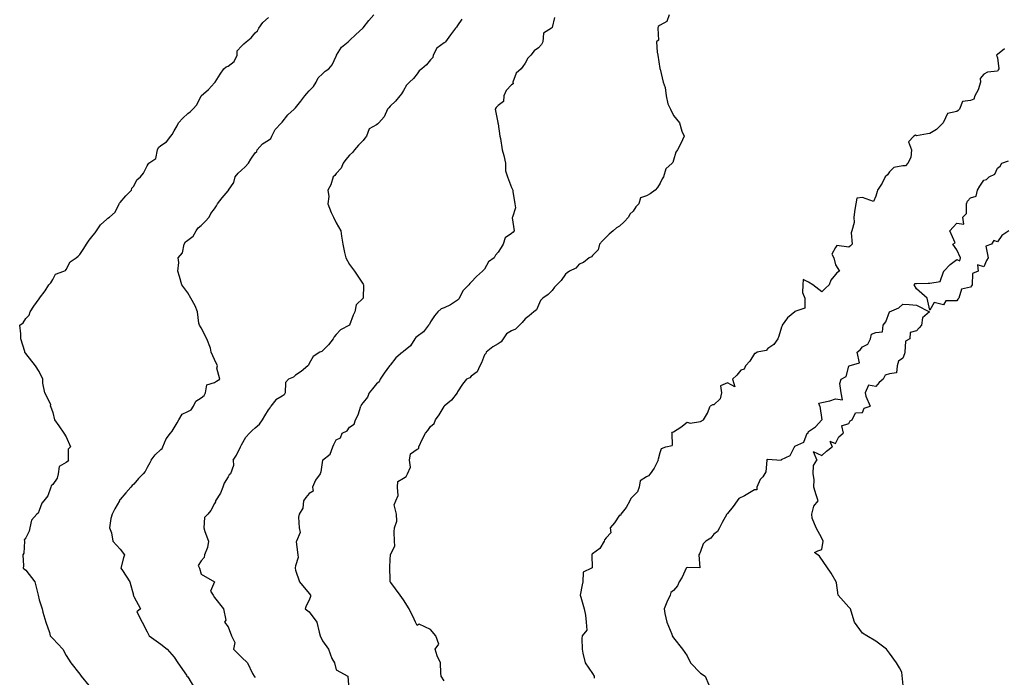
# Model space of a CAD drawing. Header units: inches. Extents: x 158323 to 160611, y 432808 to 437248.
# Tile 26 of 228: x 158953 to 158990, y 436441 to 436466. Entities that reach past the tile are written whole.
import ezdxf

# ---------------------------------------------------------------- set-up
doc = ezdxf.new("R2010")
doc.units = ezdxf.units.IN
doc.header["$MEASUREMENT"] = 0
for name, color, linetype, lineweight in [('Hoogtelijn-bestaand 10.00 M', 7, 'Continuous', 15), ('Hoogtelijn-bestaand 11.00 M', 7, 'Continuous', 15), ('Hoogtelijn-bestaand 5.00 M', 7, 'Continuous', 15), ('Hoogtelijn-bestaand 6.00 M', 7, 'Continuous', 15), ('Hoogtelijn-bestaand 7.00 M', 7, 'Continuous', 15), ('Hoogtelijn-bestaand 8.00 M', 7, 'Continuous', 15), ('Hoogtelijn-bestaand 9.00 M', 7, 'Continuous', 15)]:
    doc.layers.add(name, color=color, linetype=linetype, lineweight=lineweight)

msp = doc.modelspace()

# ---------------------------------------------------------------- linework, layer by layer
at = {"layer": 'Hoogtelijn-bestaand 10.00 M', "color": 252, "linetype": 'Continuous', "lineweight": 25}
for p, q in [((158959.25, 436451.059, 10), (158959.377, 436451.123, 10)), ((158959.377, 436451.123, 10), (158959.463, 436451.25, 10)), ((158958.863, 436450.637, 10), (158958.917, 436450.75, 10)), ((158958.917, 436450.75, 10), (158959.042, 436450.958, 10)), ((158959.042, 436450.958, 10), (158959.25, 436451.059, 10)), ((158958.672, 436450.328, 10), (158958.75, 436450.451, 10)), ((158958.75, 436450.451, 10), (158958.863, 436450.637, 10)), ((158958.33, 436449.75, 10), (158958.452, 436450.048, 10)), ((158958.452, 436450.048, 10), (158958.615, 436450.25, 10)), ((158958.615, 436450.25, 10), (158958.672, 436450.328, 10)), ((158958.042, 436449.458, 10), (158958.25, 436449.645, 10)), ((158958.25, 436449.645, 10), (158958.307, 436449.693, 10)), ((158958.307, 436449.693, 10), (158958.33, 436449.75, 10)), ((158957.902, 436449.25, 10), (158958.042, 436449.458, 10))]:
    msp.add_line(p, q, dxfattribs=at)
for points in [[(158959.463, 436451.25, 10), (158959.557, 436451.443, 10), (158959.75, 436451.558, 10), (158959.856, 436451.644, 10), (158959.909, 436451.75, 10), (158959.954, 436452.046, 10), (158960.25, 436452.13, 10), (158960.321, 436452.179, 10), (158960.443, 436452.25, 10), (158960.333, 436452.667, 10), (158960.359, 436452.75, 10), (158960.25, 436452.984, 10), (158960.117, 436453.25, 10), (158960.101, 436453.399, 10), (158959.956, 436453.75, 10), (158959.75, 436454.15, 10), (158959.685, 436454.25, 10), (158959.665, 436454.335, 10), (158959.616, 436454.75, 10), (158959.525, 436454.975, 10), (158959.371, 436455.25, 10), (158959.25, 436455.454, 10), (158959.031, 436455.75, 10), (158958.942, 436456.058, 10), (158958.882, 436456.25, 10), (158958.924, 436456.576, 10), (158958.901, 436456.75, 10), (158959.063, 436456.937, 10), (158959.12, 436457.25, 10), (158959.164, 436457.336, 10), (158959.25, 436457.403, 10), (158959.449, 436457.551, 10), (158959.56, 436457.75, 10), (158959.637, 436457.863, 10), (158959.75, 436457.951, 10), (158959.904, 436458.097, 10), (158960.049, 436458.25, 10), (158960.112, 436458.388, 10), (158960.25, 436458.567, 10), (158960.32, 436458.68, 10), (158960.359, 436458.75, 10), (158960.529, 436458.971, 10), (158960.75, 436459.234, 10), (158960.759, 436459.241, 10), (158960.768, 436459.25, 10), (158960.962, 436459.538, 10), (158961.012, 436459.75, 10), (158961.118, 436459.883, 10), (158961.25, 436459.993, 10), (158961.378, 436460.122, 10), (158961.505, 436460.25, 10), (158961.592, 436460.408, 10), (158961.75, 436460.633, 10), (158961.811, 436460.689, 10), (158961.827, 436460.75, 10), (158962.027, 436460.973, 10), (158962.25, 436461.112, 10), (158962.328, 436461.172, 10), (158962.368, 436461.25, 10), (158962.497, 436461.503, 10), (158962.73, 436461.75, 10), (158962.739, 436461.761, 10), (158962.75, 436461.776, 10), (158962.956, 436462.044, 10), (158963.192, 436462.25, 10), (158963.218, 436462.282, 10), (158963.25, 436462.309, 10), (158963.448, 436462.552, 10), (158963.597, 436462.75, 10), (158963.66, 436462.84, 10), (158963.75, 436462.93, 10), (158963.911, 436463.089, 10), (158964.005, 436463.25, 10), (158964.088, 436463.412, 10), (158964.25, 436463.559, 10), (158964.344, 436463.656, 10), (158964.477, 436463.75, 10), (158964.609, 436463.891, 10), (158964.75, 436464.211, 10), (158964.761, 436464.239, 10), (158964.767, 436464.25, 10), (158964.951, 436464.549, 10), (158965.195, 436464.75, 10), (158965.226, 436464.774, 10), (158965.25, 436464.796, 10), (158965.478, 436465.022, 10), (158965.734, 436465.25, 10), (158965.741, 436465.259, 10), (158965.75, 436465.268, 10), (158965.967, 436465.533, 10), (158966.147, 436465.75, 10)], [(158957.902, 436449.25, 10), (158957.849, 436449.151, 10), (158957.75, 436448.978, 10), (158957.67, 436448.83, 10), (158957.597, 436448.75, 10), (158957.424, 436448.576, 10), (158957.25, 436448.37, 10), (158957.188, 436448.312, 10), (158957.148, 436448.25, 10), (158956.959, 436448.041, 10), (158956.75, 436447.801, 10), (158956.722, 436447.778, 10), (158956.719, 436447.75, 10), (158956.552, 436447.448, 10), (158956.451, 436447.25, 10), (158956.405, 436447.096, 10), (158956.355, 436446.75, 10), (158956.432, 436446.568, 10), (158956.48, 436446.25, 10), (158956.75, 436445.955, 10), (158956.912, 436445.75, 10), (158956.867, 436445.633, 10), (158956.769, 436445.25, 10), (158956.832, 436445.168, 10), (158957.105, 436444.75, 10), (158957.241, 436444.259, 10), (158957.235, 436444.25, 10), (158957.25, 436444.203, 10), (158957.507, 436443.75, 10), (158957.367, 436443.633, 10), (158957.561, 436443.25, 10), (158957.75, 436442.898, 10), (158957.829, 436442.75, 10), (158958.25, 436442.444, 10), (158958.493, 436442.25, 10), (158958.75, 436441.959, 10), (158958.885, 436441.75, 10), (158959.203, 436441.297, 10), (158959.225, 436441.25, 10), (158959.25, 436441.232, 10), (158959.535, 436440.75, 10)]]:
    msp.add_polyline3d(points, dxfattribs=at)
at = {"layer": 'Hoogtelijn-bestaand 11.00 M', "color": 252, "linetype": 'Continuous', "lineweight": 25}
for p, q in [((158954.167, 436451.25, 11), (158954.25, 436451.017, 11)), ((158954.25, 436451.017, 11), (158954.312, 436450.75, 11)), ((158954.312, 436450.75, 11), (158954.472, 436450.528, 11)), ((158954.472, 436450.528, 11), (158954.659, 436450.25, 11)), ((158954.659, 436450.25, 11), (158954.75, 436450.122, 11)), ((158954.75, 436450.122, 11), (158954.911, 436449.75, 11)), ((158954.829, 436449.671, 11), (158954.911, 436449.75, 11)), ((158954.829, 436449.25, 11), (158954.829, 436449.671, 11))]:
    msp.add_line(p, q, dxfattribs=at)
for points in [[(158954.167, 436451.25, 11), (158954.179, 436451.321, 11), (158953.96, 436451.75, 11), (158953.888, 436452.112, 11), (158953.886, 436452.25, 11), (158953.75, 436452.539, 11), (158953.612, 436452.75, 11), (158953.25, 436453.206, 11), (158953.219, 436453.25, 11), (158953.218, 436453.282, 11), (158953.071, 436453.75, 11), (158953.067, 436453.933, 11), (158953.027, 436454.25, 11), (158953.157, 436454.343, 11), (158953.25, 436454.506, 11), (158953.375, 436454.625, 11), (158953.416, 436454.75, 11), (158953.546, 436454.954, 11), (158953.75, 436455.234, 11), (158953.757, 436455.243, 11), (158953.763, 436455.25, 11), (158953.972, 436455.528, 11), (158954.109, 436455.75, 11), (158954.18, 436455.82, 11), (158954.25, 436455.943, 11), (158954.358, 436456.142, 11), (158954.663, 436456.25, 11), (158954.724, 436456.276, 11), (158954.75, 436456.318, 11), (158954.902, 436456.598, 11), (158955.123, 436456.75, 11), (158955.192, 436456.808, 11), (158955.25, 436456.868, 11), (158955.406, 436457.094, 11), (158955.496, 436457.25, 11), (158955.6, 436457.4, 11), (158955.75, 436457.585, 11), (158955.829, 436457.671, 11), (158955.87, 436457.75, 11), (158956.025, 436457.975, 11), (158956.25, 436458.178, 11), (158956.288, 436458.212, 11), (158956.353, 436458.25, 11), (158956.565, 436458.435, 11), (158956.711, 436458.75, 11), (158956.724, 436458.776, 11), (158956.75, 436458.792, 11), (158956.96, 436459.04, 11), (158957.169, 436459.25, 11), (158957.177, 436459.323, 11), (158957.25, 436459.4, 11), (158957.364, 436459.636, 11), (158957.508, 436459.75, 11), (158957.611, 436459.889, 11), (158957.75, 436460.154, 11), (158957.784, 436460.216, 11), (158957.817, 436460.25, 11), (158958.068, 436460.432, 11), (158958.133, 436460.75, 11), (158958.167, 436460.833, 11), (158958.25, 436460.91, 11), (158958.461, 436461.039, 11), (158958.631, 436461.25, 11), (158958.681, 436461.319, 11), (158958.75, 436461.448, 11), (158958.864, 436461.637, 11), (158958.914, 436461.75, 11), (158959.077, 436461.923, 11), (158959.25, 436462.095, 11), (158959.344, 436462.156, 11), (158959.444, 436462.25, 11), (158959.589, 436462.411, 11), (158959.75, 436462.75, 11), (158960.019, 436462.981, 11), (158960.25, 436463.234, 11), (158960.259, 436463.241, 11), (158960.268, 436463.25, 11), (158960.453, 436463.547, 11), (158960.59, 436463.75, 11), (158960.675, 436463.825, 11), (158960.75, 436463.849, 11), (158960.975, 436464.025, 11), (158961.078, 436464.25, 11), (158961.089, 436464.411, 11), (158961.25, 436464.593, 11), (158961.328, 436464.672, 11), (158961.414, 436464.75, 11), (158961.601, 436464.899, 11), (158961.75, 436465.08, 11), (158961.843, 436465.157, 11), (158961.885, 436465.25, 11), (158962.032, 436465.468, 11), (158962.25, 436465.646, 11)], [(158954.829, 436449.25, 11), (158954.798, 436449.202, 11), (158954.75, 436449.165, 11), (158954.485, 436449.015, 11), (158954.448, 436448.75, 11), (158954.414, 436448.586, 11), (158954.25, 436448.349, 11), (158954.191, 436448.309, 11), (158954.184, 436448.25, 11), (158954.068, 436447.932, 11), (158953.923, 436447.75, 11), (158953.843, 436447.657, 11), (158953.75, 436447.391, 11), (158953.711, 436447.289, 11), (158953.663, 436447.25, 11), (158953.463, 436447.037, 11), (158953.404, 436446.75, 11), (158953.373, 436446.627, 11), (158953.25, 436446.38, 11), (158953.198, 436446.302, 11), (158953.203, 436446.25, 11), (158953.185, 436445.815, 11), (158953.146, 436445.75, 11), (158953.162, 436445.338, 11), (158953.161, 436445.25, 11), (158953.25, 436445.183, 11), (158953.593, 436444.75, 11), (158953.695, 436444.305, 11), (158953.714, 436444.25, 11), (158953.75, 436444.08, 11), (158953.86, 436443.75, 11), (158953.878, 436443.622, 11), (158954, 436443.25, 11), (158954.128, 436442.872, 11), (158954.161, 436442.75, 11), (158954.25, 436442.648, 11), (158954.628, 436442.25, 11), (158954.75, 436442.021, 11), (158954.922, 436441.75, 11), (158955.25, 436441.331, 11), (158955.309, 436441.25, 11), (158955.59, 436440.91, 11)]]:
    msp.add_polyline3d(points, dxfattribs=at)
at = {"layer": 'Hoogtelijn-bestaand 5.00 M', "color": 252, "linetype": 'Continuous', "lineweight": 25}
for p, q in [((158982.673, 436451.25, 5), (158982.75, 436450.75, 5)), ((158984.25, 436451.023, 5), (158984.316, 436451.184, 5)), ((158984.316, 436451.184, 5), (158984.531, 436451.25, 5)), ((158982.511, 436450.489, 5), (158982.75, 436450.75, 5)), ((158983.789, 436450.711, 5), (158983.871, 436450.75, 5)), ((158983.871, 436450.75, 5), (158983.993, 436451.007, 5)), ((158983.993, 436451.007, 5), (158984.25, 436451.023, 5)), ((158982.25, 436450.311, 5), (158982.511, 436450.489, 5)), ((158983.474, 436450.526, 5), (158983.75, 436450.608, 5)), ((158983.474, 436450.526, 5), (158983.534, 436450.25, 5)), ((158983.75, 436450.608, 5), (158983.789, 436450.711, 5)), ((158982.078, 436449.922, 5), (158982.199, 436450.25, 5)), ((158982.199, 436450.25, 5), (158982.239, 436450.261, 5)), ((158982.239, 436450.261, 5), (158982.25, 436450.311, 5)), ((158983.25, 436449.87, 5), (158983.375, 436450.125, 5)), ((158983.375, 436450.125, 5), (158983.534, 436450.25, 5)), ((158981.578, 436449.422, 5), (158981.738, 436449.75, 5)), ((158981.738, 436449.75, 5), (158981.745, 436449.755, 5)), ((158981.745, 436449.755, 5), (158981.75, 436449.772, 5)), ((158981.75, 436449.772, 5), (158982.078, 436449.922, 5)), ((158982.917, 436449.583, 5), (158983.128, 436449.75, 5)), ((158983.039, 436449.961, 5), (158983.25, 436449.87, 5)), ((158983.039, 436449.961, 5), (158983.128, 436449.75, 5)), ((158980.712, 436449.25, 5), (158980.725, 436449.275, 5)), ((158980.725, 436449.275, 5), (158980.75, 436449.287, 5)), ((158980.75, 436449.287, 5), (158981.241, 436449.259, 5)), ((158981.241, 436449.259, 5), (158981.25, 436449.278, 5)), ((158981.25, 436449.278, 5), (158981.578, 436449.422, 5)), ((158982.424, 436449.576, 5), (158982.562, 436449.25, 5)), ((158982.424, 436449.576, 5), (158982.75, 436449.434, 5)), ((158982.75, 436449.434, 5), (158982.917, 436449.583, 5))]:
    msp.add_line(p, q, dxfattribs=at)
for points in [[(158989.672, 436457.75, 5), (158989.419, 436457.581, 5), (158989.25, 436457.343, 5), (158989.112, 436457.388, 5), (158989.027, 436457.25, 5), (158988.821, 436457.179, 5), (158988.902, 436456.75, 5), (158988.846, 436456.654, 5), (158988.75, 436456.42, 5), (158988.517, 436456.483, 5), (158988.542, 436456.25, 5), (158988.333, 436456.167, 5), (158988.312, 436455.75, 5), (158988.294, 436455.706, 5), (158988.25, 436455.661, 5), (158987.918, 436455.582, 5), (158987.821, 436455.25, 5), (158987.783, 436455.217, 5), (158987.75, 436455.161, 5), (158987.342, 436455.158, 5), (158987.25, 436455.013, 5), (158986.906, 436455.094, 5), (158986.75, 436454.812, 5), (158986.651, 436455.25, 5), (158986.25, 436455.597, 5), (158986.164, 436455.75, 5), (158986.198, 436455.802, 5), (158986.25, 436455.801, 5), (158986.686, 436455.814, 5), (158986.75, 436455.814, 5), (158987.125, 436455.875, 5), (158987.25, 436456.23, 5), (158987.268, 436456.232, 5), (158987.266, 436456.25, 5), (158987.502, 436456.499, 5), (158987.75, 436456.682, 5), (158987.861, 436456.639, 5), (158987.88, 436456.75, 5), (158987.75, 436457.042, 5), (158987.599, 436457.25, 5), (158987.691, 436457.309, 5), (158987.492, 436457.75, 5), (158987.611, 436457.889, 5), (158987.75, 436458.032, 5), (158988.004, 436457.996, 5), (158987.975, 436458.25, 5), (158988.105, 436458.395, 5), (158988.109, 436458.75, 5), (158988.148, 436458.852, 5), (158988.25, 436458.965, 5), (158988.468, 436459.032, 5), (158988.514, 436459.25, 5), (158988.601, 436459.399, 5), (158988.75, 436459.619, 5), (158988.85, 436459.65, 5), (158988.944, 436459.75, 5), (158989.157, 436459.843, 5), (158989.25, 436460.073, 5), (158989.355, 436460.145, 5), (158989.411, 436460.25, 5), (158989.655, 436460.345, 5)], [(158982.673, 436451.25, 5), (158982.635, 436451.365, 5), (158982.75, 436451.385, 5), (158983.043, 436451.457, 5), (158983.25, 436451.529, 5), (158983.509, 436451.491, 5), (158983.465, 436451.75, 5), (158983.409, 436452.092, 5), (158983.456, 436452.25, 5), (158983.641, 436452.359, 5), (158983.75, 436452.742, 5), (158983.761, 436452.739, 5), (158983.764, 436452.75, 5), (158984.135, 436452.865, 5), (158984.058, 436453.25, 5), (158984.161, 436453.339, 5), (158984.25, 436453.458, 5), (158984.45, 436453.55, 5), (158984.544, 436453.75, 5), (158984.582, 436453.918, 5), (158984.75, 436453.989, 5), (158984.994, 436454.006, 5), (158985.012, 436454.25, 5), (158985.122, 436454.379, 5), (158985.25, 436454.75, 5), (158985.604, 436454.896, 5), (158985.75, 436455.036, 5), (158985.976, 436455.024, 5), (158986.25, 436455, 5), (158986.733, 436454.75, 5), (158986.471, 436454.529, 5), (158986.437, 436454.25, 5), (158986.347, 436454.153, 5), (158986.25, 436454.049, 5), (158986.018, 436453.982, 5), (158986, 436453.75, 5), (158985.842, 436453.658, 5), (158985.821, 436453.25, 5), (158985.811, 436453.189, 5), (158985.75, 436453.028, 5), (158985.581, 436452.919, 5), (158985.538, 436452.75, 5), (158985.511, 436452.489, 5), (158985.25, 436452.454, 5), (158985.096, 436452.404, 5), (158985.023, 436452.25, 5), (158984.869, 436452.131, 5), (158984.75, 436451.979, 5), (158984.47, 436452.03, 5), (158984.356, 436451.75, 5), (158984.371, 436451.629, 5), (158984.531, 436451.25, 5)], [(158980.712, 436449.25, 5), (158980.675, 436448.825, 5), (158980.558, 436448.634, 5), (158980.458, 436448.542, 5), (158980.338, 436448.25, 5), (158980.34, 436448.16, 5), (158980.25, 436448.154, 5), (158979.884, 436447.933, 5), (158979.669, 436447.831, 5), (158979.609, 436447.75, 5), (158979.462, 436447.538, 5), (158979.25, 436447.284, 5), (158979.238, 436447.262, 5), (158979.228, 436447.25, 5), (158979.058, 436446.942, 5), (158978.953, 436446.75, 5), (158978.885, 436446.615, 5), (158978.75, 436446.511, 5), (158978.628, 436446.372, 5), (158978.449, 436446.25, 5), (158978.344, 436446.156, 5), (158978.25, 436445.875, 5), (158978.218, 436445.782, 5), (158978.193, 436445.75, 5), (158978.226, 436445.274, 5), (158977.75, 436445.283, 5), (158977.733, 436445.267, 5), (158977.723, 436445.25, 5), (158977.572, 436444.928, 5), (158977.462, 436444.75, 5), (158977.395, 436444.605, 5), (158977.25, 436444.43, 5), (158977.151, 436444.349, 5), (158977.126, 436444.25, 5), (158977.004, 436443.996, 5), (158976.907, 436443.75, 5), (158976.924, 436443.576, 5), (158977.007, 436443.25, 5), (158977.183, 436442.817, 5), (158977.203, 436442.75, 5), (158977.25, 436442.672, 5), (158977.582, 436442.25, 5), (158977.75, 436442.003, 5), (158977.875, 436441.75, 5), (158978.25, 436441.364, 5), (158978.419, 436441.25, 5), (158978.56, 436440.94, 5)], [(158985.794, 436440.541, 5), (158985.712, 436441.404, 5), (158985.622, 436441.564, 5), (158985.512, 436441.75, 5), (158985.25, 436442.11, 5), (158985.138, 436442.25, 5), (158984.75, 436442.55, 5), (158984.413, 436442.75, 5), (158984.25, 436442.853, 5), (158983.954, 436443.25, 5), (158983.835, 436443.665, 5), (158983.811, 436443.75, 5), (158983.75, 436443.817, 5), (158983.349, 436444.25, 5), (158983.29, 436444.71, 5), (158983.276, 436444.75, 5), (158983.091, 436445.067, 5), (158982.659, 436445.705, 5), (158982.479, 436445.84, 5), (158982.601, 436445.899, 5), (158982.75, 436445.945, 5), (158982.8, 436446.25, 5), (158982.75, 436446.364, 5), (158982.539, 436446.75, 5), (158982.393, 436447.107, 5), (158982.379, 436447.25, 5), (158982.453, 436447.547, 5), (158982.608, 436447.75, 5), (158982.532, 436447.968, 5), (158982.455, 436448.25, 5), (158982.461, 436448.539, 5), (158982.429, 436448.75, 5), (158982.441, 436449.059, 5), (158982.562, 436449.25, 5)]]:
    msp.add_polyline3d(points, dxfattribs=at)
at = {"layer": 'Hoogtelijn-bestaand 6.00 M', "color": 252, "linetype": 'Continuous', "lineweight": 25}
for p, q in [((158978.509, 436450.991, 6), (158978.609, 436451.25, 6)), ((158978.25, 436450.692, 6), (158978.356, 436450.75, 6)), ((158978.356, 436450.75, 6), (158978.509, 436450.991, 6)), ((158977.25, 436450.308, 6), (158977.527, 436450.473, 6)), ((158977.527, 436450.473, 6), (158977.75, 436450.657, 6)), ((158977.75, 436450.657, 6), (158977.872, 436450.629, 6)), ((158977.872, 436450.629, 6), (158978.25, 436450.692, 6)), ((158977.186, 436450.25, 6), (158977.212, 436450.288, 6)), ((158977.186, 436450.25, 6), (158977.206, 436449.794, 6)), ((158977.212, 436450.288, 6), (158977.25, 436450.308, 6)), ((158976.75, 436449.536, 6), (158976.808, 436449.692, 6)), ((158976.808, 436449.692, 6), (158976.964, 436449.75, 6)), ((158976.964, 436449.75, 6), (158977.206, 436449.794, 6)), ((158976.68, 436449.25, 6), (158976.692, 436449.308, 6)), ((158976.692, 436449.308, 6), (158976.75, 436449.536, 6))]:
    msp.add_line(p, q, dxfattribs=at)
for points in [[(158989.516, 436464.484, 6), (158989.25, 436464.274, 6), (158989.232, 436464.268, 6), (158989.219, 436464.25, 6), (158989.25, 436464.15, 6), (158989.305, 436463.75, 6), (158989.284, 436463.716, 6), (158989.25, 436463.656, 6), (158988.879, 436463.622, 6), (158988.75, 436463.554, 6), (158988.614, 436463.386, 6), (158988.629, 436463.25, 6), (158988.532, 436462.968, 6), (158988.414, 436462.75, 6), (158988.375, 436462.625, 6), (158988.25, 436462.575, 6), (158987.957, 436462.543, 6), (158987.849, 436462.25, 6), (158987.797, 436462.203, 6), (158987.75, 436462.171, 6), (158987.402, 436462.098, 6), (158987.25, 436461.777, 6), (158987.239, 436461.761, 6), (158987.238, 436461.75, 6), (158986.994, 436461.506, 6), (158986.75, 436461.354, 6), (158986.654, 436461.346, 6), (158986.25, 436461.272, 6), (158986.214, 436461.286, 6), (158986.159, 436461.25, 6), (158985.959, 436461.041, 6), (158986.069, 436460.75, 6), (158986.039, 436460.461, 6), (158985.936, 436460.25, 6), (158985.841, 436460.159, 6), (158985.75, 436460.15, 6), (158985.411, 436460.089, 6), (158985.25, 436459.929, 6), (158985.18, 436459.82, 6), (158985.091, 436459.75, 6), (158984.986, 436459.514, 6), (158984.805, 436459.25, 6), (158984.793, 436459.207, 6), (158984.75, 436459.036, 6), (158984.663, 436458.837, 6), (158984.25, 436458.979, 6), (158984.045, 436458.955, 6), (158984, 436458.75, 6), (158983.963, 436458.537, 6), (158983.929, 436458.25, 6), (158983.947, 436458.053, 6), (158983.857, 436457.75, 6), (158983.831, 436457.669, 6), (158983.873, 436457.25, 6), (158983.803, 436457.197, 6), (158983.75, 436457.14, 6), (158983.295, 436457.205, 6), (158983.25, 436457.13, 6), (158983.118, 436456.882, 6), (158983.195, 436456.75, 6), (158983.25, 436456.493, 6), (158983.4, 436456.25, 6), (158983.304, 436456.196, 6), (158983.25, 436456.127, 6), (158983.075, 436455.925, 6), (158983.013, 436455.75, 6), (158982.879, 436455.621, 6), (158982.75, 436455.487, 6), (158982.411, 436455.75, 6), (158982.25, 436455.842, 6), (158982.059, 436455.941, 6), (158982.04, 436455.75, 6), (158982.032, 436455.468, 6), (158982.11, 436455.25, 6), (158982.11, 436454.89, 6), (158981.75, 436454.756, 6), (158981.743, 436454.757, 6), (158981.74, 436454.75, 6), (158981.47, 436454.53, 6), (158981.272, 436454.25, 6), (158981.273, 436454.228, 6), (158981.25, 436454.179, 6), (158981.158, 436453.842, 6), (158981.118, 436453.75, 6), (158980.968, 436453.533, 6), (158980.75, 436453.388, 6), (158980.681, 436453.319, 6), (158980.354, 436453.25, 6), (158980.292, 436453.208, 6), (158980.25, 436453.203, 6), (158980.079, 436452.922, 6), (158979.912, 436452.75, 6), (158979.871, 436452.629, 6), (158979.75, 436452.59, 6), (158979.599, 436452.401, 6), (158979.432, 436452.25, 6), (158979.524, 436451.976, 6), (158979.25, 436452.119, 6), (158978.997, 436452.003, 6), (158979.032, 436451.75, 6), (158978.978, 436451.522, 6), (158978.75, 436451.299, 6), (158978.691, 436451.309, 6), (158978.609, 436451.25, 6)], [(158976.68, 436449.25, 6), (158976.535, 436448.965, 6), (158976.387, 436448.75, 6), (158976.321, 436448.679, 6), (158976.25, 436448.641, 6), (158976.016, 436448.484, 6), (158975.972, 436448.25, 6), (158975.914, 436448.086, 6), (158975.75, 436447.927, 6), (158975.668, 436447.832, 6), (158975.634, 436447.75, 6), (158975.492, 436447.508, 6), (158975.297, 436447.25, 6), (158975.291, 436447.209, 6), (158975.25, 436447.213, 6), (158975.068, 436446.932, 6), (158974.906, 436446.75, 6), (158974.931, 436446.569, 6), (158974.75, 436446.373, 6), (158974.695, 436446.305, 6), (158974.677, 436446.25, 6), (158974.518, 436445.982, 6), (158974.25, 436445.787, 6), (158974.23, 436445.77, 6), (158974.224, 436445.75, 6), (158974.232, 436445.268, 6), (158974.206, 436445.25, 6), (158973.897, 436445.103, 6), (158973.889, 436444.75, 6), (158973.865, 436444.635, 6), (158973.795, 436444.25, 6), (158973.821, 436444.179, 6), (158973.942, 436443.75, 6), (158973.99, 436443.51, 6), (158974.011, 436443.25, 6), (158974.036, 436442.964, 6), (158973.866, 436442.75, 6), (158973.852, 436442.648, 6), (158973.867, 436442.25, 6), (158973.894, 436442.106, 6), (158973.983, 436441.75, 6), (158974.25, 436441.352, 6), (158974.311, 436441.25, 6), (158974.314, 436441.186, 6)]]:
    msp.add_polyline3d(points, dxfattribs=at)
at = {"layer": 'Hoogtelijn-bestaand 7.00 M', "color": 252, "linetype": 'Continuous', "lineweight": 25}
for p, q in [((158968.569, 436450.931, 7), (158968.75, 436451.246, 7)), ((158968.75, 436451.246, 7), (158968.752, 436451.248, 7)), ((158968.752, 436451.248, 7), (158968.753, 436451.25, 7)), ((158968.386, 436450.615, 7), (158968.436, 436450.75, 7)), ((158968.436, 436450.75, 7), (158968.569, 436450.931, 7)), ((158968.061, 436450.25, 7), (158968.145, 436450.355, 7)), ((158968.145, 436450.355, 7), (158968.25, 436450.497, 7)), ((158968.25, 436450.497, 7), (158968.386, 436450.615, 7)), ((158967.815, 436449.75, 7), (158967.952, 436450.048, 7)), ((158967.952, 436450.048, 7), (158968.061, 436450.25, 7)), ((158967.509, 436449.491, 7), (158967.75, 436449.659, 7)), ((158967.75, 436449.659, 7), (158967.813, 436449.687, 7)), ((158967.813, 436449.687, 7), (158967.815, 436449.75, 7)), ((158967.466, 436449.25, 7), (158967.509, 436449.491, 7))]:
    msp.add_line(p, q, dxfattribs=at)
for points in [[(158977.094, 436465.75, 7), (158976.998, 436465.502, 7), (158976.75, 436465.366, 7), (158976.687, 436465.313, 7), (158976.671, 436465.25, 7), (158976.693, 436464.807, 7), (158976.625, 436464.75, 7), (158976.641, 436464.359, 7), (158976.665, 436464.25, 7), (158976.743, 436463.757, 7), (158976.743, 436463.75, 7), (158976.75, 436463.732, 7), (158976.87, 436463.25, 7), (158976.946, 436463.054, 7), (158976.981, 436462.75, 7), (158977.045, 436462.455, 7), (158977.138, 436462.25, 7), (158977.25, 436462.023, 7), (158977.474, 436461.75, 7), (158977.562, 436461.438, 7), (158977.646, 436461.25, 7), (158977.519, 436460.981, 7), (158977.399, 436460.75, 7), (158977.339, 436460.661, 7), (158977.25, 436460.371, 7), (158977.219, 436460.281, 7), (158977.201, 436460.25, 7), (158976.96, 436460.04, 7), (158976.883, 436459.75, 7), (158976.825, 436459.675, 7), (158976.75, 436459.513, 7), (158976.653, 436459.347, 7), (158976.572, 436459.25, 7), (158976.38, 436459.121, 7), (158976.25, 436459.042, 7), (158976.025, 436458.975, 7), (158975.968, 436458.75, 7), (158975.857, 436458.643, 7), (158975.75, 436458.474, 7), (158975.63, 436458.37, 7), (158975.582, 436458.25, 7), (158975.422, 436458.078, 7), (158975.25, 436457.925, 7), (158975.14, 436457.861, 7), (158975.02, 436457.75, 7), (158974.872, 436457.628, 7), (158974.75, 436457.519, 7), (158974.623, 436457.377, 7), (158974.504, 436457.25, 7), (158974.455, 436457.045, 7), (158974.25, 436456.839, 7), (158974.216, 436456.784, 7), (158974.128, 436456.75, 7), (158973.921, 436456.579, 7), (158973.75, 436456.513, 7), (158973.635, 436456.365, 7), (158973.401, 436456.25, 7), (158973.311, 436456.189, 7), (158973.25, 436456.145, 7), (158973.089, 436455.911, 7), (158972.929, 436455.75, 7), (158972.844, 436455.656, 7), (158972.75, 436455.543, 7), (158972.608, 436455.392, 7), (158972.404, 436455.25, 7), (158972.328, 436455.172, 7), (158972.25, 436454.997, 7), (158972.178, 436454.823, 7), (158972.071, 436454.75, 7), (158971.904, 436454.596, 7), (158971.75, 436454.489, 7), (158971.646, 436454.354, 7), (158971.542, 436454.25, 7), (158971.397, 436454.103, 7), (158971.25, 436454.05, 7), (158971.063, 436453.937, 7), (158970.938, 436453.75, 7), (158970.863, 436453.638, 7), (158970.75, 436453.568, 7), (158970.552, 436453.448, 7), (158970.315, 436453.25, 7), (158970.299, 436453.201, 7), (158970.25, 436453.152, 7), (158970.14, 436452.86, 7), (158970.073, 436452.75, 7), (158969.972, 436452.528, 7), (158969.75, 436452.361, 7), (158969.701, 436452.299, 7), (158969.582, 436452.25, 7), (158969.434, 436452.066, 7), (158969.25, 436451.785, 7), (158969.24, 436451.76, 7), (158969.232, 436451.75, 7), (158969.02, 436451.48, 7), (158968.753, 436451.25, 7)], [(158968.75, 436441.088, 7), (158968.648, 436441.25, 7), (158968.629, 436441.371, 7), (158968.617, 436441.75, 7), (158968.495, 436442.005, 7), (158968.424, 436442.25, 7), (158968.557, 436442.443, 7), (158968.443, 436442.75, 7), (158968.25, 436442.989, 7), (158967.824, 436443.176, 7), (158967.75, 436443.13, 7), (158967.697, 436443.25, 7), (158967.636, 436443.364, 7), (158967.461, 436443.75, 7), (158967.25, 436444.089, 7), (158967.12, 436444.25, 7), (158966.773, 436444.727, 7), (158966.755, 436444.75, 7), (158966.75, 436444.85, 7), (158966.737, 436445.25, 7), (158966.737, 436445.263, 7), (158966.75, 436445.583, 7), (158966.761, 436445.739, 7), (158966.759, 436445.75, 7), (158966.921, 436446.079, 7), (158966.912, 436446.25, 7), (158966.899, 436446.601, 7), (158966.918, 436446.75, 7), (158967.001, 436446.999, 7), (158966.99, 436447.25, 7), (158966.901, 436447.599, 7), (158966.959, 436447.75, 7), (158967.049, 436447.951, 7), (158967.023, 436448.25, 7), (158967.032, 436448.468, 7), (158967.25, 436448.588, 7), (158967.349, 436448.651, 7), (158967.398, 436448.75, 7), (158967.503, 436448.997, 7), (158967.466, 436449.25, 7)]]:
    msp.add_polyline3d(points, dxfattribs=at)
at = {"layer": 'Hoogtelijn-bestaand 8.00 M', "color": 252, "linetype": 'Continuous', "lineweight": 25}
for p, q in [((158965.57, 436450.93, 8), (158965.662, 436451.25, 8)), ((158965.416, 436450.584, 8), (158965.468, 436450.75, 8)), ((158965.468, 436450.75, 8), (158965.57, 436450.93, 8)), ((158965.158, 436450.342, 8), (158965.25, 436450.482, 8)), ((158965.25, 436450.482, 8), (158965.416, 436450.584, 8)), ((158964.663, 436449.837, 8), (158964.75, 436450.008, 8)), ((158964.75, 436450.008, 8), (158964.913, 436450.087, 8)), ((158964.913, 436450.087, 8), (158964.973, 436450.25, 8)), ((158964.973, 436450.25, 8), (158965.158, 436450.342, 8)), ((158964.524, 436449.476, 8), (158964.627, 436449.75, 8)), ((158964.627, 436449.75, 8), (158964.663, 436449.837, 8)), ((158964.248, 436449.253, 8), (158964.25, 436449.257, 8)), ((158964.25, 436449.257, 8), (158964.524, 436449.476, 8)), ((158964.247, 436449.25, 8), (158964.248, 436449.253, 8))]:
    msp.add_line(p, q, dxfattribs=at)
for points in [[(158972.846, 436465.654, 8), (158972.75, 436465.281, 8), (158972.743, 436465.257, 8), (158972.731, 436465.25, 8), (158972.431, 436465.069, 8), (158972.403, 436464.75, 8), (158972.356, 436464.644, 8), (158972.25, 436464.525, 8), (158972.086, 436464.414, 8), (158971.961, 436464.25, 8), (158971.856, 436464.144, 8), (158971.75, 436463.955, 8), (158971.663, 436463.838, 8), (158971.612, 436463.75, 8), (158971.416, 436463.584, 8), (158971.296, 436463.25, 8), (158971.306, 436463.194, 8), (158971.25, 436463.153, 8), (158971.054, 436462.946, 8), (158970.959, 436462.75, 8), (158970.956, 436462.544, 8), (158970.75, 436462.389, 8), (158970.684, 436462.316, 8), (158970.648, 436462.25, 8), (158970.744, 436461.756, 8), (158970.744, 436461.75, 8), (158970.75, 436461.708, 8), (158970.82, 436461.25, 8), (158970.836, 436461.164, 8), (158970.901, 436460.75, 8), (158970.967, 436460.533, 8), (158971.026, 436460.25, 8), (158971.03, 436459.97, 8), (158971.104, 436459.75, 8), (158971.25, 436459.347, 8), (158971.299, 436459.25, 8), (158971.297, 436459.203, 8), (158971.372, 436458.75, 8), (158971.399, 436458.602, 8), (158971.286, 436458.25, 8), (158971.269, 436458.231, 8), (158971.352, 436457.75, 8), (158971.304, 436457.696, 8), (158971.25, 436457.651, 8), (158971.012, 436457.488, 8), (158970.944, 436457.25, 8), (158970.87, 436457.13, 8), (158970.75, 436456.954, 8), (158970.652, 436456.848, 8), (158970.604, 436456.75, 8), (158970.399, 436456.601, 8), (158970.25, 436456.333, 8), (158970.206, 436456.294, 8), (158970.174, 436456.25, 8), (158969.948, 436456.052, 8), (158969.75, 436455.846, 8), (158969.705, 436455.795, 8), (158969.67, 436455.75, 8), (158969.461, 436455.539, 8), (158969.311, 436455.25, 8), (158969.29, 436455.21, 8), (158969.25, 436455.182, 8), (158968.992, 436455.008, 8), (158968.75, 436454.901, 8), (158968.646, 436454.854, 8), (158968.523, 436454.75, 8), (158968.401, 436454.599, 8), (158968.25, 436454.379, 8), (158968.205, 436454.295, 8), (158968.174, 436454.25, 8), (158967.987, 436454.013, 8), (158967.75, 436453.832, 8), (158967.706, 436453.794, 8), (158967.672, 436453.75, 8), (158967.506, 436453.495, 8), (158967.25, 436453.281, 8), (158967.233, 436453.267, 8), (158967.205, 436453.25, 8), (158966.961, 436453.039, 8), (158966.75, 436452.774, 8), (158966.74, 436452.76, 8), (158966.733, 436452.75, 8), (158966.524, 436452.476, 8), (158966.382, 436452.25, 8), (158966.349, 436452.151, 8), (158966.25, 436452.078, 8), (158966.104, 436451.896, 8), (158965.977, 436451.75, 8), (158965.915, 436451.586, 8), (158965.75, 436451.394, 8), (158965.689, 436451.311, 8), (158965.662, 436451.25, 8)], [(158964.247, 436449.25, 8), (158964.181, 436448.819, 8), (158964.154, 436448.75, 8), (158963.987, 436448.513, 8), (158963.879, 436448.25, 8), (158963.897, 436448.104, 8), (158963.75, 436448.026, 8), (158963.628, 436447.872, 8), (158963.539, 436447.75, 8), (158963.518, 436447.482, 8), (158963.375, 436447.25, 8), (158963.351, 436447.149, 8), (158963.385, 436446.75, 8), (158963.42, 436446.58, 8), (158963.28, 436446.25, 8), (158963.269, 436446.231, 8), (158963.329, 436445.75, 8), (158963.348, 436445.652, 8), (158963.25, 436445.338, 8), (158963.237, 436445.263, 8), (158963.229, 436445.25, 8), (158963.25, 436445.179, 8), (158963.389, 436444.75, 8), (158963.75, 436444.318, 8), (158963.796, 436444.25, 8), (158963.795, 436444.205, 8), (158963.75, 436444.076, 8), (158963.641, 436443.859, 8), (158963.605, 436443.75, 8), (158963.75, 436443.638, 8), (158964.036, 436443.25, 8), (158964.12, 436442.88, 8), (158964.161, 436442.75, 8), (158964.25, 436442.568, 8), (158964.465, 436442.25, 8), (158964.587, 436441.914, 8), (158964.684, 436441.75, 8), (158964.75, 436441.492, 8), (158965.18, 436441.25, 8), (158965.22, 436440.78, 8)]]:
    msp.add_polyline3d(points, dxfattribs=at)
at = {"layer": 'Hoogtelijn-bestaand 9.00 M', "color": 252, "linetype": 'Continuous', "lineweight": 25}
for p, q in [((158962.107, 436450.893, 9), (158962.25, 436451.118, 9)), ((158962.25, 436451.118, 9), (158962.305, 436451.195, 9)), ((158962.305, 436451.195, 9), (158962.336, 436451.25, 9)), ((158961.91, 436450.59, 9), (158962.019, 436450.75, 9)), ((158962.019, 436450.75, 9), (158962.107, 436450.893, 9)), ((158961.535, 436450.25, 9), (158961.642, 436450.358, 9)), ((158961.642, 436450.358, 9), (158961.75, 436450.448, 9)), ((158961.75, 436450.448, 9), (158961.91, 436450.59, 9)), ((158961.25, 436449.827, 9), (158961.399, 436450.102, 9)), ((158961.399, 436450.102, 9), (158961.535, 436450.25, 9)), ((158961.06, 436449.44, 9), (158961.211, 436449.75, 9)), ((158961.211, 436449.75, 9), (158961.224, 436449.776, 9)), ((158961.224, 436449.776, 9), (158961.25, 436449.827, 9)), ((158960.931, 436449.25, 9), (158961.06, 436449.44, 9))]:
    msp.add_line(p, q, dxfattribs=at)
for points in [[(158969.41, 436465.59, 9), (158969.25, 436465.353, 9), (158969.206, 436465.294, 9), (158969.172, 436465.25, 9), (158968.992, 436465.008, 9), (158968.801, 436464.75, 9), (158968.781, 436464.719, 9), (158968.75, 436464.708, 9), (158968.485, 436464.515, 9), (158968.345, 436464.25, 9), (158968.33, 436464.17, 9), (158968.25, 436464.077, 9), (158968.102, 436463.898, 9), (158967.926, 436463.75, 9), (158967.828, 436463.672, 9), (158967.75, 436463.568, 9), (158967.611, 436463.389, 9), (158967.465, 436463.25, 9), (158967.362, 436463.138, 9), (158967.25, 436462.948, 9), (158967.172, 436462.828, 9), (158967.114, 436462.75, 9), (158966.948, 436462.552, 9), (158966.75, 436462.364, 9), (158966.7, 436462.3, 9), (158966.648, 436462.25, 9), (158966.527, 436461.973, 9), (158966.334, 436461.75, 9), (158966.29, 436461.71, 9), (158966.25, 436461.674, 9), (158965.975, 436461.525, 9), (158965.878, 436461.25, 9), (158965.82, 436461.18, 9), (158965.75, 436461.094, 9), (158965.585, 436460.915, 9), (158965.437, 436460.75, 9), (158965.351, 436460.649, 9), (158965.25, 436460.549, 9), (158965.115, 436460.385, 9), (158965.015, 436460.25, 9), (158964.937, 436460.063, 9), (158964.75, 436459.874, 9), (158964.699, 436459.801, 9), (158964.643, 436459.75, 9), (158964.553, 436459.448, 9), (158964.44, 436459.25, 9), (158964.482, 436459.018, 9), (158964.44, 436458.75, 9), (158964.571, 436458.429, 9), (158964.656, 436458.25, 9), (158964.75, 436458.042, 9), (158964.925, 436457.75, 9), (158964.952, 436457.548, 9), (158964.996, 436457.25, 9), (158965.056, 436456.944, 9), (158965.112, 436456.75, 9), (158965.25, 436456.5, 9), (158965.436, 436456.25, 9), (158965.75, 436455.779, 9), (158965.76, 436455.75, 9), (158965.76, 436455.74, 9), (158965.75, 436455.25, 9), (158965.487, 436455.013, 9), (158965.446, 436454.75, 9), (158965.381, 436454.62, 9), (158965.25, 436454.25, 9), (158964.918, 436454.082, 9), (158964.75, 436453.907, 9), (158964.682, 436453.818, 9), (158964.64, 436453.75, 9), (158964.471, 436453.529, 9), (158964.25, 436453.31, 9), (158964.221, 436453.279, 9), (158964.145, 436453.25, 9), (158963.902, 436453.098, 9), (158963.75, 436452.831, 9), (158963.729, 436452.771, 9), (158963.704, 436452.75, 9), (158963.46, 436452.54, 9), (158963.25, 436452.4, 9), (158963.174, 436452.326, 9), (158962.982, 436452.25, 9), (158962.87, 436452.13, 9), (158962.859, 436451.75, 9), (158962.822, 436451.678, 9), (158962.75, 436451.626, 9), (158962.514, 436451.486, 9), (158962.336, 436451.25, 9)], [(158960.931, 436449.25, 9), (158960.945, 436449.055, 9), (158960.836, 436448.75, 9), (158960.791, 436448.709, 9), (158960.75, 436448.636, 9), (158960.601, 436448.399, 9), (158960.551, 436448.25, 9), (158960.469, 436448.031, 9), (158960.284, 436447.75, 9), (158960.284, 436447.716, 9), (158960.25, 436447.65, 9), (158960.114, 436447.386, 9), (158960.003, 436447.25, 9), (158959.874, 436447.126, 9), (158959.852, 436446.75, 9), (158959.891, 436446.609, 9), (158960.018, 436446.25, 9), (158959.984, 436446.016, 9), (158959.875, 436445.75, 9), (158959.856, 436445.645, 9), (158959.75, 436445.523, 9), (158959.641, 436445.359, 9), (158959.685, 436445.25, 9), (158959.75, 436445.038, 9), (158960.242, 436444.75, 9), (158960.094, 436444.406, 9), (158960.199, 436444.25, 9), (158960.25, 436444.169, 9), (158960.58, 436443.75, 9), (158960.664, 436443.336, 9), (158960.619, 436443.25, 9), (158960.75, 436443.087, 9), (158960.875, 436442.75, 9), (158960.998, 436442.502, 9), (158960.949, 436442.25, 9), (158961.25, 436441.963, 9), (158961.472, 436441.75, 9), (158961.65, 436441.35, 9), (158961.719, 436441.25, 9), (158961.75, 436441.208, 9)]]:
    msp.add_polyline3d(points, dxfattribs=at)

doc.saveas('drawing.dxf')
